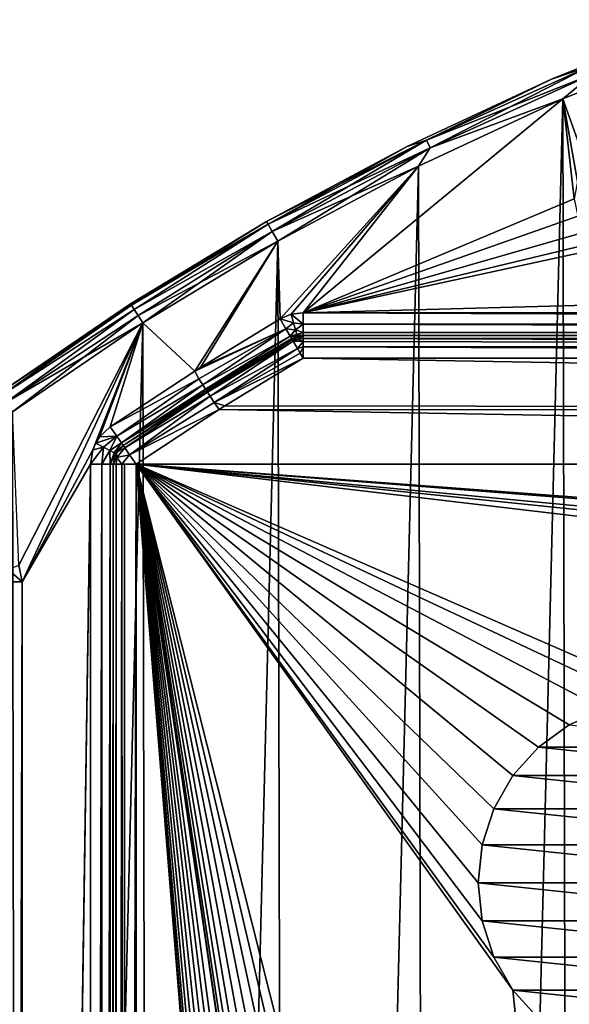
# Model space of a CAD drawing. Header units: millimetres. Extents: x -65 to 65, y -82 to 87.
# Tile 206 of 223: x -38 to -26, y 62 to 83. Entities that reach past the tile are written whole.
import ezdxf

# ---------------------------------------------------------------- set-up
doc = ezdxf.new("R2010")
doc.units = ezdxf.units.MM
doc.header["$LTSCALE"] = 101.851852
for name, color, linetype in [('1004', 7, 'CONTINUOUS'), ('1005', 7, 'CONTINUOUS'), ('1013', 7, 'CONTINUOUS'), ('1014', 7, 'CONTINUOUS'), ('1023', 7, 'CONTINUOUS'), ('1024', 7, 'CONTINUOUS'), ('811', 7, 'CONTINUOUS'), ('812', 7, 'CONTINUOUS'), ('817', 7, 'CONTINUOUS'), ('820', 7, 'CONTINUOUS'), ('821', 7, 'CONTINUOUS'), ('822', 7, 'CONTINUOUS'), ('827', 7, 'CONTINUOUS'), ('828', 7, 'CONTINUOUS'), ('831', 7, 'CONTINUOUS'), ('832', 7, 'CONTINUOUS'), ('839', 7, 'CONTINUOUS'), ('840', 7, 'CONTINUOUS'), ('948', 7, 'CONTINUOUS'), ('949', 7, 'CONTINUOUS'), ('950', 7, 'CONTINUOUS'), ('951', 7, 'CONTINUOUS'), ('952', 7, 'CONTINUOUS'), ('953', 7, 'CONTINUOUS'), ('954', 7, 'CONTINUOUS'), ('990', 7, 'CONTINUOUS'), ('995', 7, 'CONTINUOUS'), ('996', 7, 'CONTINUOUS'), ('999', 7, 'CONTINUOUS')]:
    doc.layers.add(name, color=color, linetype=linetype)

msp = doc.modelspace()

# ---------------------------------------------------------------- linework, layer by layer
at = {"layer": '1004', "linetype": 'CONTINUOUS'}
for points in [[(-33.583, 75.802, 75), (-31.838, 76.863, 75), (-31.712, 76.647, 75.067), (-33.583, 75.802, 75)], [(-33.714, 75.72, 75), (-33.583, 75.802, 75), (-31.712, 76.647, 75.067), (-33.714, 75.72, 75)], [(-33.714, 75.72, 75), (-31.712, 76.647, 75.067), (-33.62, 75.553, 75.038), (-33.714, 75.72, 75)], [(-33.62, 75.553, 75.038), (-31.712, 76.647, 75.067), (-33.533, 75.416, 75.146), (-33.62, 75.553, 75.038)], [(-31.712, 76.647, 75.067), (-31.619, 76.489, 75.25), (-33.533, 75.416, 75.146), (-31.712, 76.647, 75.067)], [(-33.533, 75.416, 75.146), (-31.619, 76.489, 75.25), (-33.475, 75.325, 75.309), (-33.533, 75.416, 75.146)], [(-31.619, 76.489, 75.25), (-31.586, 76.431, 75.5), (-33.475, 75.325, 75.309), (-31.619, 76.489, 75.25)], [(-31.586, 76.431, 75.5), (-33.317, 75.379, 75.5), (-33.475, 75.325, 75.309), (-31.586, 76.431, 75.5)], [(-35.564, 74.501, 75), (-33.714, 75.72, 75), (-33.62, 75.553, 75.038), (-35.564, 74.501, 75)], [(-35.564, 74.501, 75), (-33.62, 75.553, 75.038), (-35.423, 74.295, 75.067), (-35.564, 74.501, 75)], [(-33.62, 75.553, 75.038), (-33.533, 75.416, 75.146), (-35.423, 74.295, 75.067), (-33.62, 75.553, 75.038)], [(-35.423, 74.295, 75.067), (-33.533, 75.416, 75.146), (-35.32, 74.144, 75.25), (-35.423, 74.295, 75.067)], [(-33.533, 75.416, 75.146), (-33.475, 75.325, 75.309), (-35.32, 74.144, 75.25), (-33.533, 75.416, 75.146)], [(-33.317, 75.379, 75.5), (-33.447, 75.297, 75.5), (-33.475, 75.325, 75.309), (-33.317, 75.379, 75.5)], [(-33.475, 75.325, 75.309), (-33.447, 75.297, 75.5), (-35.32, 74.144, 75.25), (-33.475, 75.325, 75.309)], [(-33.447, 75.297, 75.5), (-35.282, 74.089, 75.5), (-35.32, 74.144, 75.25), (-33.447, 75.297, 75.5)]]:
    msp.add_3dface(points, dxfattribs=at)
at = {"layer": '1005', "linetype": 'CONTINUOUS'}
for points in [[(-35.427, 73.936, 84.5), (-35.282, 74.089, 84.5), (-35.244, 74.034, 84.75), (-35.427, 73.936, 84.5)], [(-35.5, 73.676, 84.5), (-35.442, 73.909, 84.5), (-35.419, 73.827, 84.728), (-35.5, 73.676, 84.5)], [(-35.433, 73.676, 84.75), (-35.5, 73.676, 84.5), (-35.419, 73.827, 84.728), (-35.433, 73.676, 84.75)], [(-35.442, 73.909, 84.5), (-35.427, 73.936, 84.5), (-35.419, 73.827, 84.728), (-35.442, 73.909, 84.5)], [(-35.31, 73.676, 84.893), (-35.433, 73.676, 84.75), (-35.419, 73.827, 84.728), (-35.31, 73.676, 84.893)], [(-35.427, 73.936, 84.5), (-35.244, 74.034, 84.75), (-35.419, 73.827, 84.728), (-35.427, 73.936, 84.5)], [(-35.244, 74.034, 84.75), (-35.141, 73.883, 84.933), (-35.419, 73.827, 84.728), (-35.244, 74.034, 84.75)], [(-35.141, 73.883, 84.933), (-35.31, 73.676, 84.893), (-35.419, 73.827, 84.728), (-35.141, 73.883, 84.933)], [(-35.141, 73.883, 84.933), (-35, 73.676, 85), (-35.31, 73.676, 84.893), (-35.141, 73.883, 84.933)], [(-35, 73.676, 85), (-35.25, 73.676, 84.933), (-35.31, 73.676, 84.893), (-35, 73.676, 85)]]:
    msp.add_3dface(points, dxfattribs=at)
at = {"layer": '1013', "linetype": 'CONTINUOUS'}
for points in [[(-31.838, 76.863, 75), (-31.595, 76.965, 75), (-31.545, 76.78, 75.038), (-31.838, 76.863, 75)], [(-31.712, 76.647, 75.067), (-31.838, 76.863, 75), (-31.545, 76.78, 75.038), (-31.712, 76.647, 75.067)], [(-31.595, 76.965, 75), (-31.333, 77, 75), (-31.333, 76.75, 75.067), (-31.595, 76.965, 75)], [(-31.595, 76.965, 75), (-31.333, 76.75, 75.067), (-31.545, 76.78, 75.038), (-31.595, 76.965, 75)], [(-31.712, 76.647, 75.067), (-31.545, 76.78, 75.038), (-31.502, 76.624, 75.146), (-31.712, 76.647, 75.067)], [(-31.619, 76.489, 75.25), (-31.712, 76.647, 75.067), (-31.502, 76.624, 75.146), (-31.619, 76.489, 75.25)], [(-31.545, 76.78, 75.038), (-31.333, 76.75, 75.067), (-31.502, 76.624, 75.146), (-31.545, 76.78, 75.038)], [(-31.333, 76.75, 75.067), (-31.333, 76.567, 75.25), (-31.502, 76.624, 75.146), (-31.333, 76.75, 75.067)], [(-31.619, 76.489, 75.25), (-31.502, 76.624, 75.146), (-31.474, 76.519, 75.309), (-31.619, 76.489, 75.25)], [(-31.464, 76.483, 75.5), (-31.619, 76.489, 75.25), (-31.474, 76.519, 75.309), (-31.464, 76.483, 75.5)], [(-31.586, 76.431, 75.5), (-31.619, 76.489, 75.25), (-31.464, 76.483, 75.5), (-31.586, 76.431, 75.5)], [(-31.502, 76.624, 75.146), (-31.333, 76.567, 75.25), (-31.474, 76.519, 75.309), (-31.502, 76.624, 75.146)], [(-31.333, 76.567, 75.25), (-31.333, 76.5, 75.5), (-31.474, 76.519, 75.309), (-31.333, 76.567, 75.25)], [(-31.333, 76.5, 75.5), (-31.464, 76.483, 75.5), (-31.474, 76.519, 75.309), (-31.333, 76.5, 75.5)]]:
    msp.add_3dface(points, dxfattribs=at)
at = {"layer": '1014', "linetype": 'CONTINUOUS'}
for points in [[(-35.798, 74.279, 75), (-35.564, 74.501, 75), (-35.423, 74.295, 75.067), (-35.798, 74.279, 75)], [(-35.884, 74.143, 75), (-35.798, 74.279, 75), (-35.423, 74.295, 75.067), (-35.884, 74.143, 75)], [(-35.884, 74.143, 75), (-35.423, 74.295, 75.067), (-35.715, 74.054, 75.038), (-35.884, 74.143, 75)], [(-35.715, 74.054, 75.038), (-35.423, 74.295, 75.067), (-35.572, 73.978, 75.146), (-35.715, 74.054, 75.038)], [(-35.423, 74.295, 75.067), (-35.32, 74.144, 75.25), (-35.572, 73.978, 75.146), (-35.423, 74.295, 75.067)], [(-36, 73.676, 75), (-35.948, 73.994, 75), (-35.715, 74.054, 75.038), (-36, 73.676, 75)], [(-35.75, 73.676, 75.067), (-36, 73.676, 75), (-35.715, 74.054, 75.038), (-35.75, 73.676, 75.067)], [(-35.948, 73.994, 75), (-35.884, 74.143, 75), (-35.715, 74.054, 75.038), (-35.948, 73.994, 75)], [(-35.75, 73.676, 75.067), (-35.715, 74.054, 75.038), (-35.572, 73.978, 75.146), (-35.75, 73.676, 75.067)], [(-35.572, 73.978, 75.146), (-35.32, 74.144, 75.25), (-35.476, 73.927, 75.309), (-35.572, 73.978, 75.146)], [(-35.32, 74.144, 75.25), (-35.282, 74.089, 75.5), (-35.476, 73.927, 75.309), (-35.32, 74.144, 75.25)], [(-35.282, 74.089, 75.5), (-35.442, 73.909, 75.5), (-35.476, 73.927, 75.309), (-35.282, 74.089, 75.5)], [(-35.567, 73.676, 75.25), (-35.75, 73.676, 75.067), (-35.572, 73.978, 75.146), (-35.567, 73.676, 75.25)], [(-35.567, 73.676, 75.25), (-35.572, 73.978, 75.146), (-35.476, 73.927, 75.309), (-35.567, 73.676, 75.25)], [(-35.442, 73.909, 75.5), (-35.567, 73.676, 75.25), (-35.476, 73.927, 75.309), (-35.442, 73.909, 75.5)], [(-35.5, 73.676, 75.5), (-35.567, 73.676, 75.25), (-35.442, 73.909, 75.5), (-35.5, 73.676, 75.5)]]:
    msp.add_3dface(points, dxfattribs=at)
at = {"layer": '1023', "linetype": 'CONTINUOUS'}
for points in [[(-31.333, 76.5, 84.5), (31.333, 76.5, 84.5), (31.333, 76.483, 84.629), (-31.333, 76.5, 84.5)], [(-31.333, 76.433, 84.75), (-31.333, 76.5, 84.5), (31.333, 76.433, 84.75), (-31.333, 76.433, 84.75)], [(31.333, 76.433, 84.75), (-31.333, 76.5, 84.5), (31.333, 76.483, 84.629), (31.333, 76.433, 84.75)], [(-31.333, 76.37, 84.837), (-31.333, 76.433, 84.75), (31.333, 76.25, 84.933), (-31.333, 76.37, 84.837)], [(31.333, 76.25, 84.933), (-31.333, 76.433, 84.75), (31.333, 76.433, 84.75), (31.333, 76.25, 84.933)], [(-31.333, 76.25, 84.933), (-31.333, 76.37, 84.837), (31.333, 76.25, 84.933), (-31.333, 76.25, 84.933)], [(31.333, 76, 85), (-31.333, 76, 85), (-31.333, 76.25, 84.933), (31.333, 76, 85)], [(31.333, 76, 85), (-31.333, 76.25, 84.933), (31.333, 76.25, 84.933), (31.333, 76, 85)]]:
    msp.add_3dface(points, dxfattribs=at)
at = {"layer": '1024', "linetype": 'CONTINUOUS'}
for points in [[(-31.586, 76.431, 84.5), (-31.464, 76.483, 84.5), (-31.574, 76.412, 84.65), (-31.586, 76.431, 84.5)], [(-31.464, 76.483, 84.5), (-31.333, 76.5, 84.5), (-31.574, 76.412, 84.65), (-31.464, 76.483, 84.5)], [(-31.574, 76.412, 84.65), (-31.333, 76.5, 84.5), (-31.453, 76.414, 84.753), (-31.574, 76.412, 84.65)], [(-31.552, 76.374, 84.75), (-31.574, 76.412, 84.65), (-31.453, 76.414, 84.753), (-31.552, 76.374, 84.75)], [(-31.552, 76.374, 84.75), (-31.453, 76.414, 84.753), (-31.333, 76.37, 84.837), (-31.552, 76.374, 84.75)], [(-31.453, 76.414, 84.753), (-31.333, 76.5, 84.5), (-31.333, 76.433, 84.75), (-31.453, 76.414, 84.753)], [(-31.333, 76.37, 84.837), (-31.453, 76.414, 84.753), (-31.333, 76.433, 84.75), (-31.333, 76.37, 84.837)], [(-31.459, 76.216, 84.933), (-31.552, 76.374, 84.75), (-31.333, 76.37, 84.837), (-31.459, 76.216, 84.933)], [(-31.459, 76.216, 84.933), (-31.333, 76.37, 84.837), (-31.333, 76.25, 84.933), (-31.459, 76.216, 84.933)], [(-31.398, 76.112, 84.983), (-31.459, 76.216, 84.933), (-31.333, 76.25, 84.933), (-31.398, 76.112, 84.983)], [(-31.333, 76, 85), (-31.398, 76.112, 84.983), (-31.333, 76.25, 84.933), (-31.333, 76, 85)]]:
    msp.add_3dface(points, dxfattribs=at)
at = {"layer": '811', "linetype": 'CONTINUOUS'}
for points in [[(-25.64, 81.685, 75), (-22.397, 82.986, 75), (-25.107, 80.2, 75), (-25.64, 81.685, 75)], [(-28.807, 80.21, 75), (-25.64, 81.685, 75), (-31.333, 77, 75), (-28.807, 80.21, 75)], [(-25.64, 81.685, 75), (-25.393, 79.493, 75), (-31.333, 77, 75), (-25.64, 81.685, 75)], [(-25.393, 79.493, 75), (-25.64, 81.685, 75), (-25.32, 79.875, 75), (-25.393, 79.493, 75)], [(-25.32, 79.875, 75), (-25.64, 81.685, 75), (-25.107, 80.2, 75), (-25.32, 79.875, 75)], [(-31.889, 78.565, 75), (-28.807, 80.21, 75), (-31.838, 76.863, 75), (-31.889, 78.565, 75)], [(-31.838, 76.863, 75), (-28.807, 80.21, 75), (-31.595, 76.965, 75), (-31.838, 76.863, 75)], [(-31.595, 76.965, 75), (-28.807, 80.21, 75), (-31.333, 77, 75), (-31.595, 76.965, 75)], [(-25.393, 79.493, 75), (-25.315, 79.113, 75), (-31.333, 77, 75), (-25.393, 79.493, 75)], [(-25.315, 79.113, 75), (-25.097, 78.791, 75), (-31.333, 77, 75), (-25.315, 79.113, 75)], [(-25.097, 78.791, 75), (-24.774, 78.575, 75), (-31.333, 77, 75), (-25.097, 78.791, 75)], [(-24.774, 78.575, 75), (-24.393, 78.5, 75), (-31.333, 77, 75), (-24.774, 78.575, 75)], [(-34.849, 76.775, 75), (-31.889, 78.565, 75), (-33.714, 75.72, 75), (-34.849, 76.775, 75)], [(-33.714, 75.72, 75), (-31.889, 78.565, 75), (-33.583, 75.802, 75), (-33.714, 75.72, 75)], [(-33.583, 75.802, 75), (-31.889, 78.565, 75), (-31.838, 76.863, 75), (-33.583, 75.802, 75)], [(-24.393, 78.5, 75), (24.393, 78.5, 75), (-31.333, 77, 75), (-24.393, 78.5, 75)], [(24.393, 78.5, 75), (31.333, 77, 75), (-31.333, 77, 75), (24.393, 78.5, 75)], [(-37.708, 74.83, 75), (-34.849, 76.775, 75), (-37.569, 71.463, 75), (-37.708, 74.83, 75)], [(-37.569, 71.463, 75), (-34.849, 76.775, 75), (-37.5, 71.098, 75), (-37.569, 71.463, 75)], [(-37.5, 71.098, 75), (-34.849, 76.775, 75), (-35.948, 73.994, 75), (-37.5, 71.098, 75)], [(-35.948, 73.994, 75), (-34.849, 76.775, 75), (-35.884, 74.143, 75), (-35.948, 73.994, 75)], [(-35.884, 74.143, 75), (-34.849, 76.775, 75), (-35.798, 74.279, 75), (-35.884, 74.143, 75)], [(-35.798, 74.279, 75), (-34.849, 76.775, 75), (-35.564, 74.501, 75), (-35.798, 74.279, 75)], [(-35.564, 74.501, 75), (-34.849, 76.775, 75), (-33.714, 75.72, 75), (-35.564, 74.501, 75)], [(-36, 73.676, 75), (-37.5, 71.098, 75), (-35.948, 73.994, 75), (-36, 73.676, 75)], [(-37.533, -29.955, 75), (-37.5, -26.098, 75), (-36, 73.676, 75), (-37.533, -29.955, 75)], [(-36, -28.676, 75), (-37.533, -29.955, 75), (-36, 73.676, 75), (-36, -28.676, 75)], [(-37.5, -26.098, 75), (-37.5, 71.098, 75), (-36, 73.676, 75), (-37.5, -26.098, 75)]]:
    msp.add_3dface(points, dxfattribs=at)
at = {"layer": '812', "linetype": 'CONTINUOUS'}
for points in [[(-22.397, 82.986, 87.5), (-25.64, 81.685, 87.5), (-25.377, -36.798, 87.5), (-22.397, 82.986, 87.5)], [(-25.64, 81.685, 87.5), (-28.807, 80.21, 87.5), (-28.551, -35.337, 87.5), (-25.64, 81.685, 87.5)], [(-25.377, -36.798, 87.5), (-25.64, 81.685, 87.5), (-28.551, -35.337, 87.5), (-25.377, -36.798, 87.5)], [(-28.807, 80.21, 87.5), (-31.889, 78.565, 87.5), (-31.64, -33.706, 87.5), (-28.807, 80.21, 87.5)], [(-28.551, -35.337, 87.5), (-28.807, 80.21, 87.5), (-31.64, -33.706, 87.5), (-28.551, -35.337, 87.5)], [(-31.889, 78.565, 87.5), (-34.849, 76.775, 87.5), (-34.637, -31.91, 87.5), (-31.889, 78.565, 87.5)], [(-31.64, -33.706, 87.5), (-31.889, 78.565, 87.5), (-34.637, -31.91, 87.5), (-31.64, -33.706, 87.5)], [(-34.849, 76.775, 87.5), (-37.708, 74.83, 87.5), (-37.533, -29.955, 87.5), (-34.849, 76.775, 87.5)], [(-34.637, -31.91, 87.5), (-34.849, 76.775, 87.5), (-37.533, -29.955, 87.5), (-34.637, -31.91, 87.5)], [(-37.533, -29.955, 87.5), (-37.708, 74.83, 87.5), (-40.318, -27.846, 87.5), (-37.533, -29.955, 87.5)]]:
    msp.add_3dface(points, dxfattribs=at)
at = {"layer": '817', "linetype": 'CONTINUOUS'}
for points in [[(-33.052, 74.956, 85), (-31.333, 76, 85), (33.187, 74.87, 85), (-33.052, 74.956, 85)], [(33.187, 74.87, 85), (-31.333, 76, 85), (31.333, 76, 85), (33.187, 74.87, 85)], [(-33.179, 74.875, 85), (-33.052, 74.956, 85), (33.187, 74.87, 85), (-33.179, 74.875, 85)], [(-35, 73.676, 85), (-33.179, 74.875, 85), (35, 73.676, 85), (-35, 73.676, 85)], [(35, 73.676, 85), (-33.179, 74.875, 85), (33.187, 74.87, 85), (35, 73.676, 85)], [(-35, -28.676, 85), (-35, 73.676, 85), (-27.5, -19.5, 85), (-35, -28.676, 85)], [(-35, 73.676, 85), (35, 73.676, 85), (5.653, 70.631, 85), (-35, 73.676, 85)], [(-27.5, 64.5, 85), (-35, 73.676, 85), (-27.413, 65.332, 85), (-27.5, 64.5, 85)], [(-35, 73.676, 85), (-27.5, 64.5, 85), (-27.413, 63.668, 85), (-35, 73.676, 85)], [(-27.413, 65.332, 85), (-35, 73.676, 85), (-27.154, 66.127, 85), (-27.413, 65.332, 85)], [(-27.154, 66.127, 85), (-35, 73.676, 85), (-26.736, 66.851, 85), (-27.154, 66.127, 85)], [(-26.736, 66.851, 85), (-35, 73.676, 85), (-26.177, 67.473, 85), (-26.736, 66.851, 85)], [(-26.177, 67.473, 85), (-35, 73.676, 85), (-25.5, 67.964, 85), (-26.177, 67.473, 85)], [(-25.5, 67.964, 85), (-35, 73.676, 85), (-24.736, 68.304, 85), (-25.5, 67.964, 85)], [(-24.736, 68.304, 85), (-35, 73.676, 85), (-23.918, 68.478, 85), (-24.736, 68.304, 85)], [(-23.918, 68.478, 85), (-35, 73.676, 85), (-23.082, 68.478, 85), (-23.918, 68.478, 85)], [(-23.082, 68.478, 85), (-35, 73.676, 85), (-6.558, 70.325, 85), (-23.082, 68.478, 85)], [(-26.736, 62.149, 85), (-35, 73.676, 85), (-27.154, 62.873, 85), (-26.736, 62.149, 85)], [(-35, 73.676, 85), (-26.736, 62.149, 85), (-23.082, 26.478, 85), (-35, 73.676, 85)], [(-27.154, 62.873, 85), (-35, 73.676, 85), (-27.413, 63.668, 85), (-27.154, 62.873, 85)], [(-27.5, 22.5, 85), (-35, 73.676, 85), (-27.413, 23.332, 85), (-27.5, 22.5, 85)], [(-35, 73.676, 85), (-27.5, 22.5, 85), (-27.413, 21.668, 85), (-35, 73.676, 85)], [(-27.413, 23.332, 85), (-35, 73.676, 85), (-27.154, 24.127, 85), (-27.413, 23.332, 85)], [(-27.154, 24.127, 85), (-35, 73.676, 85), (-26.736, 24.851, 85), (-27.154, 24.127, 85)], [(-26.736, 24.851, 85), (-35, 73.676, 85), (-26.177, 25.473, 85), (-26.736, 24.851, 85)], [(-26.177, 25.473, 85), (-35, 73.676, 85), (-25.5, 25.964, 85), (-26.177, 25.473, 85)], [(-25.5, 25.964, 85), (-35, 73.676, 85), (-24.736, 26.304, 85), (-25.5, 25.964, 85)], [(-24.736, 26.304, 85), (-35, 73.676, 85), (-23.918, 26.478, 85), (-24.736, 26.304, 85)], [(-23.918, 26.478, 85), (-35, 73.676, 85), (-23.082, 26.478, 85), (-23.918, 26.478, 85)], [(-35, 73.676, 85), (-27.413, 21.668, 85), (-23.082, -15.522, 85), (-35, 73.676, 85)], [(-27.5, -19.5, 85), (-35, 73.676, 85), (-27.413, -18.668, 85), (-27.5, -19.5, 85)], [(-27.413, -18.668, 85), (-35, 73.676, 85), (-27.154, -17.873, 85), (-27.413, -18.668, 85)], [(-27.154, -17.873, 85), (-35, 73.676, 85), (-26.736, -17.149, 85), (-27.154, -17.873, 85)], [(-26.736, -17.149, 85), (-35, 73.676, 85), (-26.177, -16.527, 85), (-26.736, -17.149, 85)], [(-26.177, -16.527, 85), (-35, 73.676, 85), (-25.5, -16.036, 85), (-26.177, -16.527, 85)], [(-25.5, -16.036, 85), (-35, 73.676, 85), (-24.736, -15.696, 85), (-25.5, -16.036, 85)], [(-24.736, -15.696, 85), (-35, 73.676, 85), (-23.918, -15.522, 85), (-24.736, -15.696, 85)], [(-23.918, -15.522, 85), (-35, 73.676, 85), (-23.082, -15.522, 85), (-23.918, -15.522, 85)], [(-35, 73.676, 85), (5.653, 70.631, 85), (3.015, 70.707, 85), (-35, 73.676, 85)], [(-35, 73.676, 85), (3.015, 70.707, 85), (-3.975, 70.75, 85), (-35, 73.676, 85)], [(-6.558, 70.325, 85), (-35, 73.676, 85), (-6.558, 70.75, 85), (-6.558, 70.325, 85)], [(-6.558, 70.75, 85), (-35, 73.676, 85), (-3.975, 70.75, 85), (-6.558, 70.75, 85)], [(-26.736, 62.149, 85), (-26.177, 61.527, 85), (-23.082, 26.478, 85), (-26.736, 62.149, 85)]]:
    msp.add_3dface(points, dxfattribs=at)
at = {"layer": '820', "linetype": 'CONTINUOUS'}
for points in [[(31.333, 76.5, 84.5), (-31.333, 76.5, 84.5), (31.333, 76.5, 75.5), (31.333, 76.5, 84.5)], [(31.333, 76.5, 75.5), (-31.333, 76.5, 84.5), (-31.333, 76.5, 75.5), (31.333, 76.5, 75.5)]]:
    msp.add_3dface(points, dxfattribs=at)
at = {"layer": '821', "linetype": 'CONTINUOUS'}
for points in [[(-35.5, 73.676, 75.5), (-35.5, 73.676, 84.5), (-35.5, -28.676, 84.5), (-35.5, 73.676, 75.5)], [(-35.5, -28.676, 75.5), (-35.5, 73.676, 75.5), (-35.5, -28.676, 84.5), (-35.5, -28.676, 75.5)]]:
    msp.add_3dface(points, dxfattribs=at)
at = {"layer": '822', "linetype": 'CONTINUOUS'}
for points in [[(-37.5, 71.098, 75), (-37.5, -26.098, 75), (-37.75, -26.098, 75.067), (-37.5, 71.098, 75)], [(-37.5, 71.098, 75), (-37.75, -26.098, 75.067), (-37.75, 71.098, 75.067), (-37.5, 71.098, 75)]]:
    msp.add_3dface(points, dxfattribs=at)
at = {"layer": '827', "linetype": 'CONTINUOUS'}
for points in [[(-35.5, -28.676, 84.5), (-35.5, 73.676, 84.5), (-35.433, 73.676, 84.75), (-35.5, -28.676, 84.5)], [(-35.483, -28.676, 84.629), (-35.5, -28.676, 84.5), (-35.433, 73.676, 84.75), (-35.483, -28.676, 84.629)], [(-35.433, -28.676, 84.75), (-35.483, -28.676, 84.629), (-35.433, 73.676, 84.75), (-35.433, -28.676, 84.75)], [(-35.25, -28.676, 84.933), (-35.433, -28.676, 84.75), (-35.31, 73.676, 84.893), (-35.25, -28.676, 84.933)], [(-35.31, 73.676, 84.893), (-35.433, -28.676, 84.75), (-35.433, 73.676, 84.75), (-35.31, 73.676, 84.893)], [(-35.25, 73.676, 84.933), (-35.25, -28.676, 84.933), (-35.31, 73.676, 84.893), (-35.25, 73.676, 84.933)], [(-35, 73.676, 85), (-35, -28.676, 85), (-35.25, -28.676, 84.933), (-35, 73.676, 85)], [(-35, 73.676, 85), (-35.25, -28.676, 84.933), (-35.25, 73.676, 84.933), (-35, 73.676, 85)]]:
    msp.add_3dface(points, dxfattribs=at)
at = {"layer": '828', "linetype": 'CONTINUOUS'}
for points in [[(-36, -28.676, 75), (-36, 73.676, 75), (-35.75, 73.676, 75.067), (-36, -28.676, 75)], [(-35.75, -28.676, 75.067), (-36, -28.676, 75), (-35.75, 73.676, 75.067), (-35.75, -28.676, 75.067)], [(-35.567, -28.676, 75.25), (-35.75, -28.676, 75.067), (-35.567, 73.676, 75.25), (-35.567, -28.676, 75.25)], [(-35.567, 73.676, 75.25), (-35.75, -28.676, 75.067), (-35.75, 73.676, 75.067), (-35.567, 73.676, 75.25)], [(-35.5, 73.676, 75.5), (-35.5, -28.676, 75.5), (-35.567, -28.676, 75.25), (-35.5, 73.676, 75.5)], [(-35.5, 73.676, 75.5), (-35.567, -28.676, 75.25), (-35.567, 73.676, 75.25), (-35.5, 73.676, 75.5)]]:
    msp.add_3dface(points, dxfattribs=at)
at = {"layer": '831', "linetype": 'CONTINUOUS'}
for points in [[(-31.333, 77, 75), (31.333, 77, 75), (31.333, 76.75, 75.067), (-31.333, 77, 75)], [(-31.333, 77, 75), (31.333, 76.75, 75.067), (-31.333, 76.75, 75.067), (-31.333, 77, 75)], [(31.333, 76.75, 75.067), (31.333, 76.567, 75.25), (-31.333, 76.75, 75.067), (31.333, 76.75, 75.067)], [(-31.333, 76.75, 75.067), (31.333, 76.567, 75.25), (-31.333, 76.567, 75.25), (-31.333, 76.75, 75.067)], [(31.333, 76.5, 75.5), (-31.333, 76.5, 75.5), (-31.333, 76.567, 75.25), (31.333, 76.5, 75.5)], [(31.333, 76.567, 75.25), (31.333, 76.5, 75.5), (-31.333, 76.567, 75.25), (31.333, 76.567, 75.25)]]:
    msp.add_3dface(points, dxfattribs=at)
at = {"layer": '832', "linetype": 'CONTINUOUS'}
for points in [[(-25.5, 67.964, 84.5), (-20.823, 67.473, 84.5), (-26.177, 67.473, 84.5), (-25.5, 67.964, 84.5)], [(-26.177, 67.473, 84.5), (-20.264, 66.851, 84.5), (-26.736, 66.851, 84.5), (-26.177, 67.473, 84.5)], [(-20.823, 67.473, 84.5), (-20.264, 66.851, 84.5), (-26.177, 67.473, 84.5), (-20.823, 67.473, 84.5)], [(-26.736, 66.851, 84.5), (-19.846, 66.127, 84.5), (-27.154, 66.127, 84.5), (-26.736, 66.851, 84.5)], [(-20.264, 66.851, 84.5), (-19.846, 66.127, 84.5), (-26.736, 66.851, 84.5), (-20.264, 66.851, 84.5)], [(-27.154, 66.127, 84.5), (-19.587, 65.332, 84.5), (-27.413, 65.332, 84.5), (-27.154, 66.127, 84.5)], [(-19.846, 66.127, 84.5), (-19.587, 65.332, 84.5), (-27.154, 66.127, 84.5), (-19.846, 66.127, 84.5)], [(-19.5, 64.5, 84.5), (-27.5, 64.5, 84.5), (-27.413, 65.332, 84.5), (-19.5, 64.5, 84.5)], [(-19.587, 65.332, 84.5), (-19.5, 64.5, 84.5), (-27.413, 65.332, 84.5), (-19.587, 65.332, 84.5)], [(-27.413, 63.668, 84.5), (-27.5, 64.5, 84.5), (-19.587, 63.668, 84.5), (-27.413, 63.668, 84.5)], [(-19.587, 63.668, 84.5), (-27.5, 64.5, 84.5), (-19.5, 64.5, 84.5), (-19.587, 63.668, 84.5)], [(-27.154, 62.873, 84.5), (-27.413, 63.668, 84.5), (-19.846, 62.873, 84.5), (-27.154, 62.873, 84.5)], [(-19.846, 62.873, 84.5), (-27.413, 63.668, 84.5), (-19.587, 63.668, 84.5), (-19.846, 62.873, 84.5)], [(-26.736, 62.149, 84.5), (-27.154, 62.873, 84.5), (-20.264, 62.149, 84.5), (-26.736, 62.149, 84.5)], [(-20.264, 62.149, 84.5), (-27.154, 62.873, 84.5), (-19.846, 62.873, 84.5), (-20.264, 62.149, 84.5)], [(-26.177, 61.527, 84.5), (-26.736, 62.149, 84.5), (-20.823, 61.527, 84.5), (-26.177, 61.527, 84.5)], [(-20.823, 61.527, 84.5), (-26.736, 62.149, 84.5), (-20.264, 62.149, 84.5), (-20.823, 61.527, 84.5)]]:
    msp.add_3dface(points, dxfattribs=at)
at = {"layer": '839', "linetype": 'CONTINUOUS'}
for points in [[(-25.5, 67.964, 85), (-24.736, 68.304, 85), (-25.5, 67.964, 84.5), (-25.5, 67.964, 85)], [(-26.177, 67.473, 85), (-25.5, 67.964, 85), (-26.177, 67.473, 84.5), (-26.177, 67.473, 85)], [(-25.5, 67.964, 85), (-25.5, 67.964, 84.5), (-26.177, 67.473, 84.5), (-25.5, 67.964, 85)], [(-26.736, 66.851, 85), (-26.177, 67.473, 85), (-26.736, 66.851, 84.5), (-26.736, 66.851, 85)], [(-26.177, 67.473, 85), (-26.177, 67.473, 84.5), (-26.736, 66.851, 84.5), (-26.177, 67.473, 85)], [(-27.154, 66.127, 85), (-26.736, 66.851, 85), (-27.154, 66.127, 84.5), (-27.154, 66.127, 85)], [(-26.736, 66.851, 85), (-26.736, 66.851, 84.5), (-27.154, 66.127, 84.5), (-26.736, 66.851, 85)], [(-27.413, 65.332, 85), (-27.154, 66.127, 85), (-27.413, 65.332, 84.5), (-27.413, 65.332, 85)], [(-27.154, 66.127, 85), (-27.154, 66.127, 84.5), (-27.413, 65.332, 84.5), (-27.154, 66.127, 85)], [(-27.5, 64.5, 85), (-27.413, 65.332, 85), (-27.5, 64.5, 84.5), (-27.5, 64.5, 85)], [(-27.5, 64.5, 84.5), (-27.413, 65.332, 85), (-27.413, 65.332, 84.5), (-27.5, 64.5, 84.5)]]:
    msp.add_3dface(points, dxfattribs=at)
at = {"layer": '840', "linetype": 'CONTINUOUS'}
for points in [[(-27.413, 63.668, 85), (-27.5, 64.5, 85), (-27.413, 63.668, 84.5), (-27.413, 63.668, 85)], [(-27.5, 64.5, 85), (-27.5, 64.5, 84.5), (-27.413, 63.668, 84.5), (-27.5, 64.5, 85)], [(-27.154, 62.873, 85), (-27.413, 63.668, 85), (-27.154, 62.873, 84.5), (-27.154, 62.873, 85)], [(-27.413, 63.668, 85), (-27.413, 63.668, 84.5), (-27.154, 62.873, 84.5), (-27.413, 63.668, 85)], [(-26.736, 62.149, 85), (-27.154, 62.873, 85), (-26.736, 62.149, 84.5), (-26.736, 62.149, 85)], [(-27.154, 62.873, 85), (-27.154, 62.873, 84.5), (-26.736, 62.149, 84.5), (-27.154, 62.873, 85)], [(-26.177, 61.527, 85), (-26.736, 62.149, 85), (-26.177, 61.527, 84.5), (-26.177, 61.527, 85)], [(-26.736, 62.149, 85), (-26.736, 62.149, 84.5), (-26.177, 61.527, 84.5), (-26.736, 62.149, 85)]]:
    msp.add_3dface(points, dxfattribs=at)
at = {"layer": '948', "linetype": 'CONTINUOUS'}
for points in [[(-25.894, 82.119, 87), (-22.657, 83.423, 87), (-25.894, 82.119, 75.5), (-25.894, 82.119, 87)], [(-25.894, 82.119, 75.5), (-22.657, 83.423, 87), (-22.657, 83.423, 75.5), (-25.894, 82.119, 75.5)], [(-29.057, 80.644, 87), (-25.894, 82.119, 87), (-29.057, 80.644, 75.5), (-29.057, 80.644, 87)], [(-29.057, 80.644, 75.5), (-25.894, 82.119, 87), (-25.894, 82.119, 75.5), (-29.057, 80.644, 75.5)], [(-32.136, 79, 87), (-29.057, 80.644, 87), (-32.136, 79, 75.5), (-32.136, 79, 87)], [(-32.136, 79, 75.5), (-29.057, 80.644, 87), (-29.057, 80.644, 75.5), (-32.136, 79, 75.5)]]:
    msp.add_3dface(points, dxfattribs=at)
at = {"layer": '949', "linetype": 'CONTINUOUS'}
for points in [[(-33.317, 75.379, 75.5), (-31.586, 76.431, 75.5), (-33.316, 75.38, 84.5), (-33.317, 75.379, 75.5)], [(-33.316, 75.38, 84.5), (-31.586, 76.431, 75.5), (-31.586, 76.431, 84.5), (-33.316, 75.38, 84.5)], [(-33.447, 75.297, 84.5), (-33.317, 75.379, 75.5), (-33.316, 75.38, 84.5), (-33.447, 75.297, 84.5)], [(-33.447, 75.297, 75.5), (-33.317, 75.379, 75.5), (-33.447, 75.297, 84.5), (-33.447, 75.297, 75.5)], [(-35.282, 74.089, 75.5), (-33.447, 75.297, 75.5), (-35.282, 74.089, 84.5), (-35.282, 74.089, 75.5)], [(-35.282, 74.089, 84.5), (-33.447, 75.297, 75.5), (-33.447, 75.297, 84.5), (-35.282, 74.089, 84.5)]]:
    msp.add_3dface(points, dxfattribs=at)
at = {"layer": '950', "linetype": 'CONTINUOUS'}
for points in [[(-32.136, 79, 87), (-32.136, 79, 75.5), (-35.119, 77.196, 75.5), (-32.136, 79, 87)], [(-35.119, 77.196, 87), (-32.136, 79, 87), (-35.119, 77.196, 75.5), (-35.119, 77.196, 87)], [(-38, 75.235, 75.5), (-38, 75.235, 87), (-35.119, 77.196, 87), (-38, 75.235, 75.5)], [(-38, 75.235, 75.5), (-35.119, 77.196, 87), (-35.119, 77.196, 75.5), (-38, 75.235, 75.5)]]:
    msp.add_3dface(points, dxfattribs=at)
at = {"layer": '951', "linetype": 'CONTINUOUS'}
for points in [[(-32.136, 79, 87), (-35.119, 77.196, 87), (-35.098, 77.164, 87.191), (-32.136, 79, 87)], [(-32.103, 78.942, 87.25), (-32.136, 79, 87), (-35.098, 77.164, 87.191), (-32.103, 78.942, 87.25)], [(-35.04, 77.073, 87.354), (-32.103, 78.942, 87.25), (-35.098, 77.164, 87.191), (-35.04, 77.073, 87.354)], [(-32.013, 78.782, 87.433), (-32.103, 78.942, 87.25), (-35.04, 77.073, 87.354), (-32.013, 78.782, 87.433)], [(-34.952, 76.936, 87.462), (-32.013, 78.782, 87.433), (-35.04, 77.073, 87.354), (-34.952, 76.936, 87.462)], [(-34.849, 76.775, 87.5), (-32.013, 78.782, 87.433), (-34.952, 76.936, 87.462), (-34.849, 76.775, 87.5)], [(-34.849, 76.775, 87.5), (-31.889, 78.565, 87.5), (-32.013, 78.782, 87.433), (-34.849, 76.775, 87.5)], [(-35.119, 77.196, 87), (-38, 75.235, 87), (-37.961, 75.181, 87.25), (-35.119, 77.196, 87)], [(-35.119, 77.196, 87), (-37.961, 75.181, 87.25), (-35.098, 77.164, 87.191), (-35.119, 77.196, 87)], [(-37.961, 75.181, 87.25), (-35.04, 77.073, 87.354), (-35.098, 77.164, 87.191), (-37.961, 75.181, 87.25)], [(-37.961, 75.181, 87.25), (-37.854, 75.032, 87.433), (-35.04, 77.073, 87.354), (-37.961, 75.181, 87.25)], [(-37.854, 75.032, 87.433), (-34.952, 76.936, 87.462), (-35.04, 77.073, 87.354), (-37.854, 75.032, 87.433)], [(-37.854, 75.032, 87.433), (-37.708, 74.83, 87.5), (-34.952, 76.936, 87.462), (-37.854, 75.032, 87.433)], [(-37.708, 74.83, 87.5), (-34.849, 76.775, 87.5), (-34.952, 76.936, 87.462), (-37.708, 74.83, 87.5)]]:
    msp.add_3dface(points, dxfattribs=at)
at = {"layer": '952', "linetype": 'CONTINUOUS'}
for points in [[(-22.657, 83.423, 87), (-25.894, 82.119, 87), (-25.05, 82.407, 87.25), (-22.657, 83.423, 87)], [(-25.64, 81.685, 87.5), (-22.397, 82.986, 87.5), (-24.979, 82.237, 87.433), (-25.64, 81.685, 87.5)], [(-25.894, 82.119, 87), (-28.629, 80.781, 87.25), (-25.05, 82.407, 87.25), (-25.894, 82.119, 87)], [(-28.629, 80.781, 87.25), (-24.979, 82.237, 87.433), (-25.05, 82.407, 87.25), (-28.629, 80.781, 87.25)], [(-25.894, 82.119, 87), (-29.057, 80.644, 87), (-28.629, 80.781, 87.25), (-25.894, 82.119, 87)], [(-28.548, 80.616, 87.433), (-24.979, 82.237, 87.433), (-28.629, 80.781, 87.25), (-28.548, 80.616, 87.433)], [(-28.548, 80.616, 87.433), (-25.64, 81.685, 87.5), (-24.979, 82.237, 87.433), (-28.548, 80.616, 87.433)], [(-28.807, 80.21, 87.5), (-25.64, 81.685, 87.5), (-28.548, 80.616, 87.433), (-28.807, 80.21, 87.5)], [(-29.057, 80.644, 87), (-32.136, 79, 87), (-28.629, 80.781, 87.25), (-29.057, 80.644, 87)], [(-32.136, 79, 87), (-32.103, 78.942, 87.25), (-28.629, 80.781, 87.25), (-32.136, 79, 87)], [(-32.103, 78.942, 87.25), (-28.548, 80.616, 87.433), (-28.629, 80.781, 87.25), (-32.103, 78.942, 87.25)], [(-32.013, 78.782, 87.433), (-28.548, 80.616, 87.433), (-32.103, 78.942, 87.25), (-32.013, 78.782, 87.433)], [(-32.013, 78.782, 87.433), (-28.807, 80.21, 87.5), (-28.548, 80.616, 87.433), (-32.013, 78.782, 87.433)], [(-31.889, 78.565, 87.5), (-28.807, 80.21, 87.5), (-32.013, 78.782, 87.433), (-31.889, 78.565, 87.5)]]:
    msp.add_3dface(points, dxfattribs=at)
at = {"layer": '953', "linetype": 'CONTINUOUS'}
for points in [[(-25.894, 82.119, 75.5), (-22.657, 83.423, 75.5), (-25.05, 82.407, 75.25), (-25.894, 82.119, 75.5)], [(-22.397, 82.986, 75), (-25.64, 81.685, 75), (-24.979, 82.238, 75.067), (-22.397, 82.986, 75)], [(-28.629, 80.781, 75.25), (-25.894, 82.119, 75.5), (-25.05, 82.407, 75.25), (-28.629, 80.781, 75.25)], [(-28.629, 80.781, 75.25), (-25.05, 82.407, 75.25), (-28.548, 80.617, 75.067), (-28.629, 80.781, 75.25)], [(-28.548, 80.617, 75.067), (-25.05, 82.407, 75.25), (-24.979, 82.238, 75.067), (-28.548, 80.617, 75.067)], [(-29.057, 80.644, 75.5), (-25.894, 82.119, 75.5), (-28.629, 80.781, 75.25), (-29.057, 80.644, 75.5)], [(-25.64, 81.685, 75), (-28.548, 80.617, 75.067), (-24.979, 82.238, 75.067), (-25.64, 81.685, 75)], [(-25.64, 81.685, 75), (-28.807, 80.21, 75), (-28.548, 80.617, 75.067), (-25.64, 81.685, 75)], [(-32.103, 78.942, 75.25), (-29.057, 80.644, 75.5), (-28.629, 80.781, 75.25), (-32.103, 78.942, 75.25)], [(-32.013, 78.783, 75.067), (-32.103, 78.942, 75.25), (-28.629, 80.781, 75.25), (-32.013, 78.783, 75.067)], [(-32.013, 78.783, 75.067), (-28.629, 80.781, 75.25), (-28.548, 80.617, 75.067), (-32.013, 78.783, 75.067)], [(-32.136, 79, 75.5), (-29.057, 80.644, 75.5), (-32.103, 78.942, 75.25), (-32.136, 79, 75.5)], [(-31.889, 78.565, 75), (-32.013, 78.783, 75.067), (-28.548, 80.617, 75.067), (-31.889, 78.565, 75)], [(-28.807, 80.21, 75), (-31.889, 78.565, 75), (-28.548, 80.617, 75.067), (-28.807, 80.21, 75)]]:
    msp.add_3dface(points, dxfattribs=at)
at = {"layer": '954', "linetype": 'CONTINUOUS'}
for points in [[(-35.119, 77.196, 75.5), (-32.136, 79, 75.5), (-32.103, 78.942, 75.25), (-35.119, 77.196, 75.5)], [(-35.098, 77.164, 75.309), (-35.119, 77.196, 75.5), (-32.103, 78.942, 75.25), (-35.098, 77.164, 75.309)], [(-35.04, 77.073, 75.146), (-35.098, 77.164, 75.309), (-32.103, 78.942, 75.25), (-35.04, 77.073, 75.146)], [(-32.013, 78.783, 75.067), (-35.04, 77.073, 75.146), (-32.103, 78.942, 75.25), (-32.013, 78.783, 75.067)], [(-34.952, 76.936, 75.038), (-35.04, 77.073, 75.146), (-32.013, 78.783, 75.067), (-34.952, 76.936, 75.038)], [(-31.889, 78.565, 75), (-34.952, 76.936, 75.038), (-32.013, 78.783, 75.067), (-31.889, 78.565, 75)], [(-31.889, 78.565, 75), (-34.849, 76.775, 75), (-34.952, 76.936, 75.038), (-31.889, 78.565, 75)], [(-38, 75.235, 75.5), (-35.119, 77.196, 75.5), (-35.098, 77.164, 75.309), (-38, 75.235, 75.5)], [(-38, 75.235, 75.5), (-35.098, 77.164, 75.309), (-37.961, 75.181, 75.25), (-38, 75.235, 75.5)], [(-35.098, 77.164, 75.309), (-35.04, 77.073, 75.146), (-37.961, 75.181, 75.25), (-35.098, 77.164, 75.309)], [(-37.961, 75.181, 75.25), (-35.04, 77.073, 75.146), (-37.854, 75.032, 75.067), (-37.961, 75.181, 75.25)], [(-35.04, 77.073, 75.146), (-34.952, 76.936, 75.038), (-37.854, 75.032, 75.067), (-35.04, 77.073, 75.146)], [(-34.952, 76.936, 75.038), (-34.849, 76.775, 75), (-37.854, 75.032, 75.067), (-34.952, 76.936, 75.038)], [(-34.849, 76.775, 75), (-37.708, 74.83, 75), (-37.854, 75.032, 75.067), (-34.849, 76.775, 75)]]:
    msp.add_3dface(points, dxfattribs=at)
at = {"layer": '990', "linetype": 'CONTINUOUS'}
for points in [[(-37.569, 71.463, 75), (-37.5, 71.098, 75), (-37.801, 71.372, 75.067), (-37.569, 71.463, 75)], [(-37.5, 71.098, 75), (-37.75, 71.098, 75.067), (-37.801, 71.372, 75.067), (-37.5, 71.098, 75)]]:
    msp.add_3dface(points, dxfattribs=at)
at = {"layer": '995', "linetype": 'CONTINUOUS'}
for points in [[(-33.316, 75.38, 84.5), (-31.586, 76.431, 84.5), (-31.574, 76.412, 84.65), (-33.316, 75.38, 84.5)], [(-33.447, 75.297, 84.5), (-33.316, 75.38, 84.5), (-31.574, 76.412, 84.65), (-33.447, 75.297, 84.5)], [(-33.434, 75.26, 84.691), (-33.447, 75.297, 84.5), (-31.574, 76.412, 84.65), (-33.434, 75.26, 84.691)], [(-31.552, 76.374, 84.75), (-33.434, 75.26, 84.691), (-31.574, 76.412, 84.65), (-31.552, 76.374, 84.75)], [(-33.376, 75.169, 84.854), (-33.434, 75.26, 84.691), (-31.552, 76.374, 84.75), (-33.376, 75.169, 84.854)], [(-31.459, 76.216, 84.933), (-33.376, 75.169, 84.854), (-31.552, 76.374, 84.75), (-31.459, 76.216, 84.933)], [(-33.289, 75.032, 84.962), (-33.376, 75.169, 84.854), (-31.459, 76.216, 84.933), (-33.289, 75.032, 84.962)], [(-31.398, 76.112, 84.983), (-33.289, 75.032, 84.962), (-31.459, 76.216, 84.933), (-31.398, 76.112, 84.983)], [(-31.333, 76, 85), (-33.289, 75.032, 84.962), (-31.398, 76.112, 84.983), (-31.333, 76, 85)], [(-31.333, 76, 85), (-33.052, 74.956, 85), (-33.289, 75.032, 84.962), (-31.333, 76, 85)], [(-35.282, 74.089, 84.5), (-33.447, 75.297, 84.5), (-33.434, 75.26, 84.691), (-35.282, 74.089, 84.5)], [(-35.282, 74.089, 84.5), (-33.434, 75.26, 84.691), (-35.244, 74.034, 84.75), (-35.282, 74.089, 84.5)], [(-33.434, 75.26, 84.691), (-33.376, 75.169, 84.854), (-35.244, 74.034, 84.75), (-33.434, 75.26, 84.691)], [(-35.244, 74.034, 84.75), (-33.376, 75.169, 84.854), (-35.141, 73.883, 84.933), (-35.244, 74.034, 84.75)], [(-33.376, 75.169, 84.854), (-33.289, 75.032, 84.962), (-35.141, 73.883, 84.933), (-33.376, 75.169, 84.854)], [(-33.289, 75.032, 84.962), (-33.179, 74.875, 85), (-35.141, 73.883, 84.933), (-33.289, 75.032, 84.962)], [(-33.052, 74.956, 85), (-33.179, 74.875, 85), (-33.289, 75.032, 84.962), (-33.052, 74.956, 85)], [(-33.179, 74.875, 85), (-35, 73.676, 85), (-35.141, 73.883, 84.933), (-33.179, 74.875, 85)]]:
    msp.add_3dface(points, dxfattribs=at)
at = {"layer": '996', "linetype": 'CONTINUOUS'}
for points in [[(-31.586, 76.431, 84.5), (-31.586, 76.431, 75.5), (-31.464, 76.483, 75.5), (-31.586, 76.431, 84.5)], [(-31.464, 76.483, 84.5), (-31.586, 76.431, 84.5), (-31.464, 76.483, 75.5), (-31.464, 76.483, 84.5)], [(-31.333, 76.5, 75.5), (-31.333, 76.5, 84.5), (-31.464, 76.483, 84.5), (-31.333, 76.5, 75.5)], [(-31.333, 76.5, 75.5), (-31.464, 76.483, 84.5), (-31.464, 76.483, 75.5), (-31.333, 76.5, 75.5)]]:
    msp.add_3dface(points, dxfattribs=at)
at = {"layer": '999', "linetype": 'CONTINUOUS'}
for points in [[(-35.442, 73.909, 84.5), (-35.282, 74.089, 75.5), (-35.427, 73.936, 84.5), (-35.442, 73.909, 84.5)], [(-35.282, 74.089, 75.5), (-35.442, 73.909, 84.5), (-35.442, 73.909, 75.5), (-35.282, 74.089, 75.5)], [(-35.282, 74.089, 75.5), (-35.282, 74.089, 84.5), (-35.427, 73.936, 84.5), (-35.282, 74.089, 75.5)], [(-35.5, 73.676, 84.5), (-35.5, 73.676, 75.5), (-35.442, 73.909, 75.5), (-35.5, 73.676, 84.5)], [(-35.442, 73.909, 84.5), (-35.5, 73.676, 84.5), (-35.442, 73.909, 75.5), (-35.442, 73.909, 84.5)]]:
    msp.add_3dface(points, dxfattribs=at)

doc.saveas('drawing.dxf')
